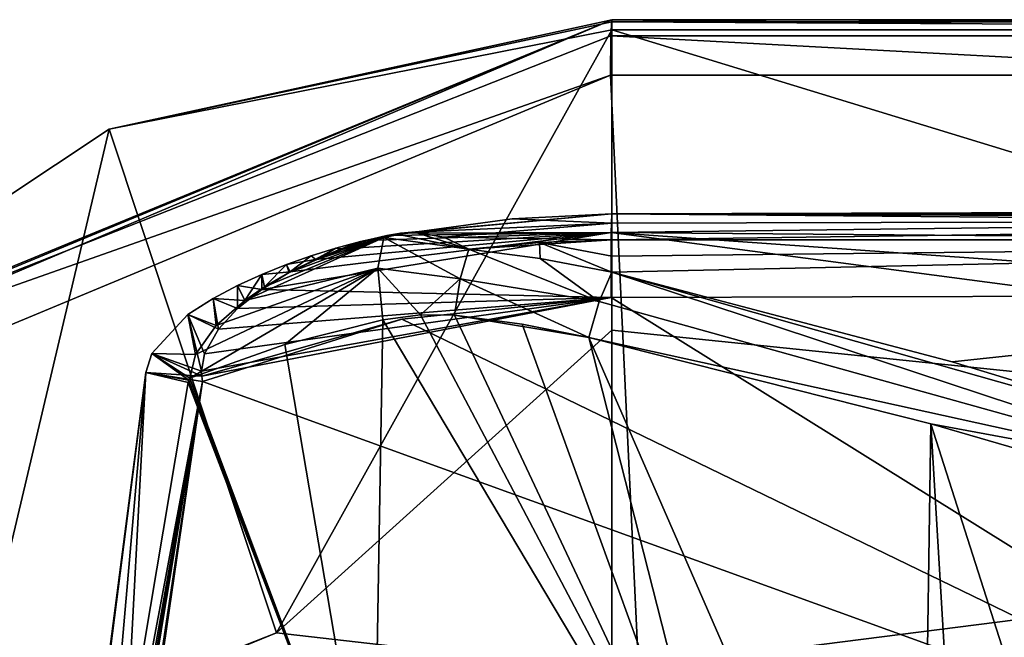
# Model space of a CAD drawing. Header units: millimetres. Extents: x -157 to 24, y -24 to 24.
# Tile 7 of 183: x -145 to -128, y 12 to 22. Entities that reach past the tile are written whole.
import ezdxf

# ---------------------------------------------------------------- set-up
doc = ezdxf.new("R2010")
doc.units = ezdxf.units.MM
doc.header["$LTSCALE"] = 81.481481
for name, color, linetype in [('730', 7, 'CONTINUOUS'), ('732', 7, 'CONTINUOUS'), ('733', 7, 'CONTINUOUS'), ('734', 7, 'CONTINUOUS'), ('735', 7, 'CONTINUOUS'), ('741', 7, 'CONTINUOUS'), ('742', 7, 'CONTINUOUS'), ('743', 7, 'CONTINUOUS'), ('752', 7, 'CONTINUOUS'), ('753', 7, 'CONTINUOUS'), ('758', 7, 'CONTINUOUS'), ('761', 7, 'CONTINUOUS'), ('762', 7, 'CONTINUOUS'), ('781', 7, 'CONTINUOUS'), ('782', 7, 'CONTINUOUS'), ('783', 7, 'CONTINUOUS'), ('784', 7, 'CONTINUOUS'), ('785', 7, 'CONTINUOUS'), ('786', 7, 'CONTINUOUS'), ('787', 7, 'CONTINUOUS'), ('788', 7, 'CONTINUOUS'), ('789', 7, 'CONTINUOUS'), ('790', 7, 'CONTINUOUS'), ('791', 7, 'CONTINUOUS'), ('802', 7, 'CONTINUOUS'), ('803', 7, 'CONTINUOUS')]:
    doc.layers.add(name, color=color, linetype=linetype)

msp = doc.modelspace()

# ---------------------------------------------------------------- linework, layer by layer
at = {"layer": '730', "linetype": 'CONTINUOUS'}
for points in [[(-122.478, 22.5, 118.529), (-110, 22.5, 118.715), (-135, 22.5, 113.775), (-122.478, 22.5, 118.529)], [(-135, 22.5, 113.775), (-110, 22.5, 118.715), (-110, 22.5, 113.776), (-135, 22.5, 113.775)], [(-135, 22.5, 118.266), (-122.478, 22.5, 118.529), (-135, 22.5, 113.775), (-135, 22.5, 118.266)]]:
    msp.add_3dface(points, dxfattribs=at)
at = {"layer": '732', "linetype": 'CONTINUOUS'}
for points in [[(-135, 22.5, 113.775), (-110, 22.5, 113.776), (-110, 22.465, 113.511), (-135, 22.5, 113.775)], [(-135, 22.5, 113.775), (-110, 22.465, 113.511), (-135, 22.466, 113.511), (-135, 22.5, 113.775)], [(-110, 22.465, 113.511), (-110, 22.329, 113.281), (-135, 22.466, 113.511), (-110, 22.465, 113.511)], [(-135, 22.466, 113.511), (-110, 22.329, 113.281), (-135, 22.329, 113.281), (-135, 22.466, 113.511)]]:
    msp.add_3dface(points, dxfattribs=at)
at = {"layer": '733', "linetype": 'CONTINUOUS'}
for points in [[(-150.91, 15.91, 113.772), (-135, 22.5, 113.775), (-150.756, 15.825, 113.283), (-150.91, 15.91, 113.772)], [(-150.756, 15.825, 113.283), (-135, 22.5, 113.775), (-143.485, 20.654, 113.283), (-150.756, 15.825, 113.283)], [(-135, 22.5, 113.775), (-135, 22.466, 113.511), (-143.485, 20.654, 113.283), (-135, 22.5, 113.775)], [(-135, 22.466, 113.511), (-135, 22.329, 113.281), (-143.485, 20.654, 113.283), (-135, 22.466, 113.511)]]:
    msp.add_3dface(points, dxfattribs=at)
at = {"layer": '734', "linetype": 'CONTINUOUS'}
for points in [[(-135, 22.5, 118.266), (-135, 22.5, 113.775), (-150.91, 15.91, 113.772), (-135, 22.5, 118.266)], [(-135, 22.5, 118.266), (-150.91, 15.91, 113.772), (-150.836, 15.983, 118.212), (-135, 22.5, 118.266)]]:
    msp.add_3dface(points, dxfattribs=at)
at = {"layer": '735', "linetype": 'CONTINUOUS'}
for points in [[(-135, 22.5, 118.266), (-150.836, 15.983, 118.212), (-135.016, 22.228, 118.949), (-135, 22.5, 118.266)], [(-135.016, 22.228, 118.949), (-150.836, 15.983, 118.212), (-135.024, 21.563, 119.262), (-135.016, 22.228, 118.949)], [(-135.024, 21.563, 119.262), (-150.836, 15.983, 118.212), (-150.296, 15.203, 119.212), (-135.024, 21.563, 119.262)]]:
    msp.add_3dface(points, dxfattribs=at)
at = {"layer": '741', "linetype": 'CONTINUOUS'}
for points in [[(-110, 22.329, 113.281), (-110, 14.684, 105.827), (-135, 22.329, 113.281), (-110, 22.329, 113.281)], [(-135, 22.329, 113.281), (-110, 14.684, 105.827), (-135, 17.258, 107.839), (-135, 22.329, 113.281)], [(-135, 17.258, 107.839), (-110, 14.684, 105.827), (-134.999, 11.504, 103.877), (-135, 17.258, 107.839)], [(-110, 14.684, 105.827), (-110, 8.036, 102.305), (-134.999, 11.504, 103.877), (-110, 14.684, 105.827)]]:
    msp.add_3dface(points, dxfattribs=at)
at = {"layer": '742', "linetype": 'CONTINUOUS'}
for points in [[(-143.485, 20.654, 113.283), (-135, 22.329, 113.281), (-140.658, 12.149, 105.084), (-143.485, 20.654, 113.283)], [(-135, 22.329, 113.281), (-135, 17.258, 107.839), (-140.658, 12.149, 105.084), (-135, 22.329, 113.281)], [(-150.756, 15.825, 113.283), (-143.485, 20.654, 113.283), (-145.994, 10.048, 106.177), (-150.756, 15.825, 113.283)], [(-145.994, 10.048, 106.177), (-143.485, 20.654, 113.283), (-140.658, 12.149, 105.084), (-145.994, 10.048, 106.177)], [(-135, 17.258, 107.839), (-134.999, 11.504, 103.877), (-140.658, 12.149, 105.084), (-135, 17.258, 107.839)]]:
    msp.add_3dface(points, dxfattribs=at)
at = {"layer": '743', "linetype": 'CONTINUOUS'}
for points in [[(-145.994, 10.048, 106.177), (-140.658, 12.149, 105.084), (-144.785, 10.461, 108.242), (-145.994, 10.048, 106.177)], [(-140.658, 12.149, 105.084), (-134.999, 11.504, 103.877), (-144.785, 10.461, 108.242), (-140.658, 12.149, 105.084)]]:
    msp.add_3dface(points, dxfattribs=at)
at = {"layer": '752', "linetype": 'CONTINUOUS'}
for points in [[(-138.867, 17.432, 113.908), (-132.924, 7.459, 112.135), (-138.229, 17.518, 113.738), (-138.867, 17.432, 113.908)], [(-138.229, 17.518, 113.738), (-132.924, 7.459, 112.135), (-137.655, 17.512, 113.585), (-138.229, 17.518, 113.738)], [(-137.655, 17.512, 113.585), (-132.924, 7.459, 112.135), (-136.515, 17.36, 113.276), (-137.655, 17.512, 113.585)], [(-140.518, 17.019, 114.343), (-139.023, 8.199, 113.783), (-138.867, 17.432, 113.908), (-140.518, 17.019, 114.343)], [(-139.023, 8.199, 113.783), (-132.924, 7.459, 112.135), (-138.867, 17.432, 113.908), (-139.023, 8.199, 113.783)], [(-136.515, 17.36, 113.276), (-132.924, 7.459, 112.135), (-135.386, 17.133, 112.97), (-136.515, 17.36, 113.276)], [(-135.386, 17.133, 112.97), (-132.924, 7.459, 112.135), (-129.787, 4.289, 111.237), (-135.386, 17.133, 112.97)], [(-129.616, 15.675, 111.397), (-135.386, 17.133, 112.97), (-129.787, 4.289, 111.237), (-129.616, 15.675, 111.397)], [(-142.125, 16.448, 114.763), (-139.023, 8.199, 113.783), (-140.518, 17.019, 114.343), (-142.125, 16.448, 114.763)], [(-143.207, 10.084, 114.938), (-139.023, 8.199, 113.783), (-142.149, 16.378, 114.768), (-143.207, 10.084, 114.938)], [(-142.149, 16.378, 114.768), (-139.023, 8.199, 113.783), (-142.14, 16.413, 114.766), (-142.149, 16.378, 114.768)], [(-142.14, 16.413, 114.766), (-139.023, 8.199, 113.783), (-142.125, 16.448, 114.763), (-142.14, 16.413, 114.766)], [(-128.684, 0, 110.864), (-129.616, 15.675, 111.397), (-129.787, 4.289, 111.237), (-128.684, 0, 110.864)], [(-124.386, 14.159, 109.968), (-129.616, 15.675, 111.397), (-124.602, 0, 109.77), (-124.386, 14.159, 109.968)], [(-124.602, 0, 109.77), (-129.616, 15.675, 111.397), (-128.684, 0, 110.864), (-124.602, 0, 109.77)]]:
    msp.add_3dface(points, dxfattribs=at)
at = {"layer": '753', "linetype": 'CONTINUOUS'}
for points in [[(-144.991, 0, 116.269), (-144.982, 0, 115.72), (-142.866, 16.545, 115.852), (-144.991, 0, 116.269)], [(-141.908, 16.395, 116.733), (-144.991, 0, 116.269), (-142.866, 16.545, 115.852), (-141.908, 16.395, 116.733)], [(-144.982, 0, 115.72), (-144.721, 2.275, 115.496), (-142.866, 16.545, 115.852), (-144.982, 0, 115.72)], [(-144.721, 2.275, 115.496), (-143.93, 4.347, 115.028), (-142.866, 16.545, 115.852), (-144.721, 2.275, 115.496)], [(-143.93, 4.347, 115.028), (-143.207, 10.084, 114.938), (-142.866, 16.545, 115.852), (-143.93, 4.347, 115.028)], [(-143.207, 10.084, 114.938), (-142.149, 16.378, 114.768), (-142.866, 16.545, 115.852), (-143.207, 10.084, 114.938)], [(-144.709, 0, 116.739), (-144.991, 0, 116.269), (-141.908, 16.395, 116.733), (-144.709, 0, 116.739)], [(-144.535, 1.612, 116.794), (-144.709, 0, 116.739), (-141.908, 16.395, 116.733), (-144.535, 1.612, 116.794)], [(-143.841, 3.54, 116.996), (-144.535, 1.612, 116.794), (-141.908, 16.395, 116.733), (-143.841, 3.54, 116.996)], [(-143.863, 2.979, 117.002), (-143.841, 3.54, 116.996), (-141.908, 16.395, 116.733), (-143.863, 2.979, 117.002)], [(-143.128, 9.028, 116.925), (-143.863, 2.979, 117.002), (-141.908, 16.395, 116.733), (-143.128, 9.028, 116.925)]]:
    msp.add_3dface(points, dxfattribs=at)
at = {"layer": '758', "linetype": 'CONTINUOUS'}
for points in [[(-135.014, 17.809, 116.77), (-120.001, 8.454, 117.37), (-138.546, 17.443, 116.746), (-135.014, 17.809, 116.77)], [(-126.873, 17.831, 116.822), (-120.001, 8.454, 117.37), (-135.014, 17.809, 116.77), (-126.873, 17.831, 116.822)], [(-120.001, 8.454, 117.37), (-141.908, 16.395, 116.733), (-138.546, 17.443, 116.746), (-120.001, 8.454, 117.37)], [(-143.128, 9.028, 116.925), (-141.908, 16.395, 116.733), (-120.001, 8.454, 117.37), (-143.128, 9.028, 116.925)]]:
    msp.add_3dface(points, dxfattribs=at)
at = {"layer": '761', "linetype": 'CONTINUOUS'}
for points in [[(-135.001, 19.066, 114.517), (-110, 19.129, 114.669), (-135, 19.223, 115.025), (-135.001, 19.066, 114.517)], [(-110, 18.781, 114.068), (-110, 19.129, 114.669), (-135.001, 18.781, 114.068), (-110, 18.781, 114.068)], [(-135.001, 18.781, 114.068), (-110, 19.129, 114.669), (-135.001, 19.066, 114.517), (-135.001, 18.781, 114.068)], [(-110, 19.129, 114.669), (-110, 19.25, 115.353), (-135, 19.223, 115.025), (-110, 19.129, 114.669)], [(-135, 19.223, 115.025), (-110, 19.25, 115.353), (-126.912, 19.246, 115.233), (-135, 19.223, 115.025)]]:
    msp.add_3dface(points, dxfattribs=at)
at = {"layer": '762', "linetype": 'CONTINUOUS'}
for points in [[(-110, 18.781, 114.068), (-135.001, 18.781, 114.068), (-135.001, 18.509, 113.747), (-110, 18.781, 114.068)], [(-129.254, 16.723, 111.799), (-110, 18.781, 114.068), (-135.001, 18.236, 113.431), (-129.254, 16.723, 111.799)], [(-135.001, 18.236, 113.431), (-110, 18.781, 114.068), (-135.001, 18.509, 113.747), (-135.001, 18.236, 113.431)], [(-123.998, 15.121, 110.287), (-110, 18.781, 114.068), (-129.254, 16.723, 111.799), (-123.998, 15.121, 110.287)]]:
    msp.add_3dface(points, dxfattribs=at)
at = {"layer": '781', "linetype": 'CONTINUOUS'}
for points in [[(-124.206, 14.677, 110.035), (-135.001, 18.236, 113.431), (-135.213, 17.743, 113.077), (-124.206, 14.677, 110.035)], [(-123.998, 15.121, 110.287), (-129.254, 16.723, 111.799), (-135.001, 18.236, 113.431), (-123.998, 15.121, 110.287)], [(-123.998, 15.121, 110.287), (-135.001, 18.236, 113.431), (-124.206, 14.677, 110.035), (-123.998, 15.121, 110.287)], [(-135.386, 17.133, 112.97), (-124.206, 14.677, 110.035), (-135.213, 17.743, 113.077), (-135.386, 17.133, 112.97)], [(-135.386, 17.133, 112.97), (-129.616, 15.675, 111.397), (-124.206, 14.677, 110.035), (-135.386, 17.133, 112.97)], [(-129.616, 15.675, 111.397), (-124.386, 14.159, 109.968), (-124.206, 14.677, 110.035), (-129.616, 15.675, 111.397)]]:
    msp.add_3dface(points, dxfattribs=at)
at = {"layer": '782', "linetype": 'CONTINUOUS'}
for points in [[(-137.561, 18.125, 113.708), (-135.213, 17.743, 113.077), (-137.415, 18.624, 114.067), (-137.561, 18.125, 113.708)], [(-137.415, 18.624, 114.067), (-135.213, 17.743, 113.077), (-136.207, 18.471, 113.75), (-137.415, 18.624, 114.067)], [(-135.213, 17.743, 113.077), (-135.001, 18.236, 113.431), (-136.207, 18.471, 113.75), (-135.213, 17.743, 113.077)], [(-137.655, 17.512, 113.585), (-135.386, 17.133, 112.97), (-137.561, 18.125, 113.708), (-137.655, 17.512, 113.585)], [(-135.386, 17.133, 112.97), (-135.213, 17.743, 113.077), (-137.561, 18.125, 113.708), (-135.386, 17.133, 112.97)], [(-137.655, 17.512, 113.585), (-136.515, 17.36, 113.276), (-135.386, 17.133, 112.97), (-137.655, 17.512, 113.585)]]:
    msp.add_3dface(points, dxfattribs=at)
at = {"layer": '783', "linetype": 'CONTINUOUS'}
for points in [[(-138.95, 18.305, 114.253), (-137.561, 18.125, 113.708), (-138.846, 18.825, 115.039), (-138.95, 18.305, 114.253)], [(-138.846, 18.825, 115.039), (-137.415, 18.624, 114.067), (-138.596, 18.873, 114.988), (-138.846, 18.825, 115.039)], [(-137.561, 18.125, 113.708), (-137.415, 18.624, 114.067), (-138.846, 18.825, 115.039), (-137.561, 18.125, 113.708)], [(-138.596, 18.873, 114.988), (-137.415, 18.624, 114.067), (-138.331, 18.913, 114.931), (-138.596, 18.873, 114.988)], [(-138.331, 18.913, 114.931), (-137.415, 18.624, 114.067), (-137.835, 18.827, 114.462), (-138.331, 18.913, 114.931)], [(-138.867, 17.432, 113.908), (-138.229, 17.518, 113.738), (-138.95, 18.305, 114.253), (-138.867, 17.432, 113.908)], [(-138.229, 17.518, 113.738), (-137.561, 18.125, 113.708), (-138.95, 18.305, 114.253), (-138.229, 17.518, 113.738)], [(-138.229, 17.518, 113.738), (-137.655, 17.512, 113.585), (-137.561, 18.125, 113.708), (-138.229, 17.518, 113.738)]]:
    msp.add_3dface(points, dxfattribs=at)
at = {"layer": '784', "linetype": 'CONTINUOUS'}
for points in [[(-138.95, 18.305, 114.253), (-138.846, 18.825, 115.039), (-141.196, 17.761, 114.889), (-138.95, 18.305, 114.253)], [(-141.196, 17.761, 114.889), (-138.846, 18.825, 115.039), (-140.861, 17.992, 114.926), (-141.196, 17.761, 114.889)], [(-140.861, 17.992, 114.926), (-138.846, 18.825, 115.039), (-140.445, 18.232, 114.969), (-140.861, 17.992, 114.926)], [(-140.445, 18.232, 114.969), (-138.846, 18.825, 115.039), (-139.991, 18.448, 115.013), (-140.445, 18.232, 114.969)], [(-139.991, 18.448, 115.013), (-138.846, 18.825, 115.039), (-139.548, 18.621, 115.047), (-139.991, 18.448, 115.013)], [(-139.548, 18.621, 115.047), (-138.846, 18.825, 115.039), (-139.156, 18.746, 115.061), (-139.548, 18.621, 115.047)], [(-142.125, 16.448, 114.763), (-140.518, 17.019, 114.343), (-138.95, 18.305, 114.253), (-142.125, 16.448, 114.763)], [(-142.125, 16.448, 114.763), (-138.95, 18.305, 114.253), (-142.026, 16.849, 114.784), (-142.125, 16.448, 114.763)], [(-142.026, 16.849, 114.784), (-138.95, 18.305, 114.253), (-141.676, 17.335, 114.831), (-142.026, 16.849, 114.784)], [(-141.676, 17.335, 114.831), (-138.95, 18.305, 114.253), (-141.196, 17.761, 114.889), (-141.676, 17.335, 114.831)], [(-140.518, 17.019, 114.343), (-138.867, 17.432, 113.908), (-138.95, 18.305, 114.253), (-140.518, 17.019, 114.343)]]:
    msp.add_3dface(points, dxfattribs=at)
at = {"layer": '785', "linetype": 'CONTINUOUS'}
for points in [[(-139.24, 18.756, 115.269), (-138.846, 18.825, 115.039), (-138.825, 18.848, 115.148), (-139.24, 18.756, 115.269)], [(-139.24, 18.756, 115.269), (-138.825, 18.848, 115.148), (-139.15, 18.77, 115.449), (-139.24, 18.756, 115.269)], [(-139.156, 18.746, 115.061), (-138.846, 18.825, 115.039), (-139.24, 18.756, 115.269), (-139.156, 18.746, 115.061)], [(-139.15, 18.77, 115.449), (-138.825, 18.848, 115.148), (-138.8, 18.859, 115.257), (-139.15, 18.77, 115.449)], [(-140.076, 18.513, 115.409), (-139.991, 18.448, 115.013), (-139.659, 18.643, 115.345), (-140.076, 18.513, 115.409)], [(-140.076, 18.513, 115.409), (-139.659, 18.643, 115.345), (-140.009, 18.453, 115.82), (-140.076, 18.513, 115.409)], [(-140.009, 18.453, 115.82), (-139.659, 18.643, 115.345), (-139.57, 18.631, 115.64), (-140.009, 18.453, 115.82)], [(-139.991, 18.448, 115.013), (-139.548, 18.621, 115.047), (-139.659, 18.643, 115.345), (-139.991, 18.448, 115.013)], [(-139.659, 18.643, 115.345), (-139.548, 18.621, 115.047), (-139.24, 18.756, 115.269), (-139.659, 18.643, 115.345)], [(-139.659, 18.643, 115.345), (-139.24, 18.756, 115.269), (-139.57, 18.631, 115.64), (-139.659, 18.643, 115.345)], [(-139.57, 18.631, 115.64), (-139.24, 18.756, 115.269), (-139.15, 18.77, 115.449), (-139.57, 18.631, 115.64)], [(-139.548, 18.621, 115.047), (-139.156, 18.746, 115.061), (-139.24, 18.756, 115.269), (-139.548, 18.621, 115.047)], [(-140.492, 18.365, 115.468), (-140.445, 18.232, 114.969), (-140.076, 18.513, 115.409), (-140.492, 18.365, 115.468)], [(-140.492, 18.365, 115.468), (-140.076, 18.513, 115.409), (-140.009, 18.453, 115.82), (-140.492, 18.365, 115.468)], [(-140.43, 18.243, 115.992), (-140.492, 18.365, 115.468), (-140.009, 18.453, 115.82), (-140.43, 18.243, 115.992)], [(-140.445, 18.232, 114.969), (-139.991, 18.448, 115.013), (-140.076, 18.513, 115.409), (-140.445, 18.232, 114.969)], [(-140.905, 18.199, 115.524), (-140.861, 17.992, 114.926), (-140.492, 18.365, 115.468), (-140.905, 18.199, 115.524)], [(-140.905, 18.199, 115.524), (-140.492, 18.365, 115.468), (-140.43, 18.243, 115.992), (-140.905, 18.199, 115.524)], [(-140.861, 17.992, 114.926), (-140.445, 18.232, 114.969), (-140.492, 18.365, 115.468), (-140.861, 17.992, 114.926)], [(-141.317, 18.011, 115.579), (-141.196, 17.761, 114.889), (-140.905, 18.199, 115.524), (-141.317, 18.011, 115.579)], [(-141.317, 18.011, 115.579), (-140.905, 18.199, 115.524), (-140.91, 17.945, 116.191), (-141.317, 18.011, 115.579)], [(-141.196, 17.761, 114.889), (-140.861, 17.992, 114.926), (-140.905, 18.199, 115.524), (-141.196, 17.761, 114.889)], [(-140.91, 17.945, 116.191), (-140.905, 18.199, 115.524), (-140.43, 18.243, 115.992), (-140.91, 17.945, 116.191)], [(-141.73, 17.795, 115.635), (-141.196, 17.761, 114.889), (-141.317, 18.011, 115.579), (-141.73, 17.795, 115.635)], [(-141.73, 17.795, 115.635), (-141.317, 18.011, 115.579), (-141.316, 17.622, 116.368), (-141.73, 17.795, 115.635)], [(-141.316, 17.622, 116.368), (-141.317, 18.011, 115.579), (-140.91, 17.945, 116.191), (-141.316, 17.622, 116.368)], [(-142.158, 17.524, 115.695), (-141.676, 17.335, 114.831), (-141.73, 17.795, 115.635), (-142.158, 17.524, 115.695)], [(-142.158, 17.524, 115.695), (-141.73, 17.795, 115.635), (-141.64, 17.274, 116.521), (-142.158, 17.524, 115.695)], [(-141.676, 17.335, 114.831), (-141.196, 17.761, 114.889), (-141.73, 17.795, 115.635), (-141.676, 17.335, 114.831)], [(-141.64, 17.274, 116.521), (-141.73, 17.795, 115.635), (-141.316, 17.622, 116.368), (-141.64, 17.274, 116.521)], [(-142.764, 16.866, 115.796), (-142.026, 16.849, 114.784), (-142.158, 17.524, 115.695), (-142.764, 16.866, 115.796)], [(-142.764, 16.866, 115.796), (-142.158, 17.524, 115.695), (-141.926, 16.568, 116.718), (-142.764, 16.866, 115.796)], [(-142.026, 16.849, 114.784), (-141.676, 17.335, 114.831), (-142.158, 17.524, 115.695), (-142.026, 16.849, 114.784)], [(-141.926, 16.568, 116.718), (-142.158, 17.524, 115.695), (-141.875, 16.862, 116.657), (-141.926, 16.568, 116.718)], [(-141.875, 16.862, 116.657), (-142.158, 17.524, 115.695), (-141.64, 17.274, 116.521), (-141.875, 16.862, 116.657)], [(-142.125, 16.448, 114.763), (-142.026, 16.849, 114.784), (-142.764, 16.866, 115.796), (-142.125, 16.448, 114.763)]]:
    msp.add_3dface(points, dxfattribs=at)
at = {"layer": '786', "linetype": 'CONTINUOUS'}
for points in [[(-142.866, 16.545, 115.852), (-142.14, 16.413, 114.766), (-142.764, 16.866, 115.796), (-142.866, 16.545, 115.852)], [(-142.866, 16.545, 115.852), (-142.764, 16.866, 115.796), (-141.92, 16.482, 116.727), (-142.866, 16.545, 115.852)], [(-142.14, 16.413, 114.766), (-142.125, 16.448, 114.763), (-142.764, 16.866, 115.796), (-142.14, 16.413, 114.766)], [(-142.764, 16.866, 115.796), (-141.926, 16.568, 116.718), (-141.92, 16.482, 116.727), (-142.764, 16.866, 115.796)], [(-142.149, 16.378, 114.768), (-142.14, 16.413, 114.766), (-142.866, 16.545, 115.852), (-142.149, 16.378, 114.768)], [(-141.908, 16.395, 116.733), (-142.866, 16.545, 115.852), (-141.92, 16.482, 116.727), (-141.908, 16.395, 116.733)]]:
    msp.add_3dface(points, dxfattribs=at)
at = {"layer": '787', "linetype": 'CONTINUOUS'}
for points in [[(-138.331, 18.913, 114.931), (-135, 19.223, 115.025), (-138.559, 18.898, 115.089), (-138.331, 18.913, 114.931)], [(-138.559, 18.898, 115.089), (-135, 19.223, 115.025), (-135.011, 18.909, 116.216), (-138.559, 18.898, 115.089)], [(-135, 19.223, 115.025), (-138.331, 18.913, 114.931), (-136.682, 19.139, 114.971), (-135, 19.223, 115.025)], [(-135.014, 17.809, 116.77), (-140.91, 17.945, 116.191), (-135.011, 18.909, 116.216), (-135.014, 17.809, 116.77)], [(-140.91, 17.945, 116.191), (-140.43, 18.243, 115.992), (-135.011, 18.909, 116.216), (-140.91, 17.945, 116.191)], [(-140.43, 18.243, 115.992), (-140.009, 18.453, 115.82), (-135.011, 18.909, 116.216), (-140.43, 18.243, 115.992)], [(-140.009, 18.453, 115.82), (-139.57, 18.631, 115.64), (-135.011, 18.909, 116.216), (-140.009, 18.453, 115.82)], [(-139.57, 18.631, 115.64), (-139.15, 18.77, 115.449), (-135.011, 18.909, 116.216), (-139.57, 18.631, 115.64)], [(-139.15, 18.77, 115.449), (-138.8, 18.859, 115.257), (-135.011, 18.909, 116.216), (-139.15, 18.77, 115.449)], [(-138.8, 18.859, 115.257), (-138.559, 18.898, 115.089), (-135.011, 18.909, 116.216), (-138.8, 18.859, 115.257)], [(-135.014, 17.809, 116.77), (-141.926, 16.568, 116.718), (-141.875, 16.862, 116.657), (-135.014, 17.809, 116.77)], [(-141.926, 16.568, 116.718), (-135.014, 17.809, 116.77), (-141.92, 16.482, 116.727), (-141.926, 16.568, 116.718)], [(-135.014, 17.809, 116.77), (-138.546, 17.443, 116.746), (-141.92, 16.482, 116.727), (-135.014, 17.809, 116.77)], [(-135.014, 17.809, 116.77), (-141.875, 16.862, 116.657), (-141.64, 17.274, 116.521), (-135.014, 17.809, 116.77)], [(-135.014, 17.809, 116.77), (-141.64, 17.274, 116.521), (-141.316, 17.622, 116.368), (-135.014, 17.809, 116.77)], [(-135.014, 17.809, 116.77), (-141.316, 17.622, 116.368), (-140.91, 17.945, 116.191), (-135.014, 17.809, 116.77)], [(-138.546, 17.443, 116.746), (-141.908, 16.395, 116.733), (-141.92, 16.482, 116.727), (-138.546, 17.443, 116.746)]]:
    msp.add_3dface(points, dxfattribs=at)
at = {"layer": '788', "linetype": 'CONTINUOUS'}
for points in [[(-138.331, 18.913, 114.931), (-135.001, 19.066, 114.517), (-136.682, 19.139, 114.971), (-138.331, 18.913, 114.931)], [(-135.001, 19.066, 114.517), (-135, 19.223, 115.025), (-136.682, 19.139, 114.971), (-135.001, 19.066, 114.517)], [(-135.001, 19.066, 114.517), (-138.331, 18.913, 114.931), (-137.835, 18.827, 114.462), (-135.001, 19.066, 114.517)], [(-135.001, 18.781, 114.068), (-135.001, 19.066, 114.517), (-137.835, 18.827, 114.462), (-135.001, 18.781, 114.068)], [(-137.415, 18.624, 114.067), (-135.001, 18.781, 114.068), (-137.835, 18.827, 114.462), (-137.415, 18.624, 114.067)], [(-135.001, 18.781, 114.068), (-137.415, 18.624, 114.067), (-136.221, 18.741, 114.068), (-135.001, 18.781, 114.068)]]:
    msp.add_3dface(points, dxfattribs=at)
at = {"layer": '789', "linetype": 'CONTINUOUS'}
for points in [[(-135.001, 18.509, 113.747), (-135.001, 18.781, 114.068), (-136.221, 18.741, 114.068), (-135.001, 18.509, 113.747)], [(-137.415, 18.624, 114.067), (-136.207, 18.471, 113.75), (-136.221, 18.741, 114.068), (-137.415, 18.624, 114.067)], [(-135.001, 18.236, 113.431), (-135.001, 18.509, 113.747), (-136.221, 18.741, 114.068), (-135.001, 18.236, 113.431)], [(-136.207, 18.471, 113.75), (-135.001, 18.236, 113.431), (-136.221, 18.741, 114.068), (-136.207, 18.471, 113.75)]]:
    msp.add_3dface(points, dxfattribs=at)
at = {"layer": '790', "linetype": 'CONTINUOUS'}
for points in [[(-138.846, 18.825, 115.039), (-138.596, 18.873, 114.988), (-138.825, 18.848, 115.148), (-138.846, 18.825, 115.039)], [(-138.825, 18.848, 115.148), (-138.596, 18.873, 114.988), (-138.8, 18.859, 115.257), (-138.825, 18.848, 115.148)], [(-138.8, 18.859, 115.257), (-138.596, 18.873, 114.988), (-138.559, 18.898, 115.089), (-138.8, 18.859, 115.257)], [(-138.596, 18.873, 114.988), (-138.331, 18.913, 114.931), (-138.559, 18.898, 115.089), (-138.596, 18.873, 114.988)]]:
    msp.add_3dface(points, dxfattribs=at)
at = {"layer": '791', "linetype": 'CONTINUOUS'}
for points in [[(-135, 19.223, 115.025), (-120.002, 19.096, 116.014), (-135.011, 18.909, 116.216), (-135, 19.223, 115.025)], [(-119.742, 19.25, 115.351), (-119.758, 19.25, 115.353), (-135, 19.223, 115.025), (-119.742, 19.25, 115.351)], [(-119.742, 19.25, 115.351), (-135, 19.223, 115.025), (-126.912, 19.246, 115.233), (-119.742, 19.25, 115.351)], [(-119.758, 19.25, 115.353), (-119.775, 19.25, 115.354), (-135, 19.223, 115.025), (-119.758, 19.25, 115.353)], [(-119.775, 19.25, 115.354), (-119.992, 19.249, 115.406), (-135, 19.223, 115.025), (-119.775, 19.25, 115.354)], [(-119.992, 19.249, 115.406), (-120, 19.222, 115.639), (-135, 19.223, 115.025), (-119.992, 19.249, 115.406)], [(-120, 19.222, 115.639), (-120.002, 19.096, 116.014), (-135, 19.223, 115.025), (-120, 19.222, 115.639)], [(-120.002, 19.096, 116.014), (-120.003, 18.781, 116.441), (-135.011, 18.909, 116.216), (-120.002, 19.096, 116.014)], [(-126.873, 17.831, 116.822), (-135.014, 17.809, 116.77), (-135.011, 18.909, 116.216), (-126.873, 17.831, 116.822)], [(-120, 17.844, 116.849), (-126.873, 17.831, 116.822), (-135.011, 18.909, 116.216), (-120, 17.844, 116.849)], [(-120.003, 18.781, 116.441), (-120, 17.844, 116.849), (-135.011, 18.909, 116.216), (-120.003, 18.781, 116.441)]]:
    msp.add_3dface(points, dxfattribs=at)
at = {"layer": '802', "linetype": 'CONTINUOUS'}
for points in [[(-135.024, 21.563, 119.262), (-150.296, 15.203, 119.212), (-134.006, 0, 120.23), (-135.024, 21.563, 119.262)], [(-135.024, 21.563, 119.262), (-134.006, 0, 120.23), (-122.666, 21.563, 119.523), (-135.024, 21.563, 119.262)], [(-134.006, 0, 120.23), (-110, 0, 120.655), (-122.666, 21.563, 119.523), (-134.006, 0, 120.23)], [(-150.296, 15.203, 119.212), (-154.876, 8.321, 119.415), (-134.006, 0, 120.23), (-150.296, 15.203, 119.212)]]:
    msp.add_3dface(points, dxfattribs=at)
at = {"layer": '803', "linetype": 'CONTINUOUS'}
for points in [[(-110, 22.23, 119.397), (-135, 22.5, 118.266), (-135.016, 22.228, 118.949), (-110, 22.23, 119.397)], [(-110, 22.5, 118.715), (-122.478, 22.5, 118.529), (-135, 22.5, 118.266), (-110, 22.5, 118.715)], [(-110, 22.5, 118.715), (-135, 22.5, 118.266), (-110, 22.23, 119.397), (-110, 22.5, 118.715)], [(-135.016, 22.228, 118.949), (-135.024, 21.563, 119.262), (-122.666, 21.563, 119.523), (-135.016, 22.228, 118.949)], [(-110, 22.23, 119.397), (-135.016, 22.228, 118.949), (-122.666, 21.563, 119.523), (-110, 22.23, 119.397)]]:
    msp.add_3dface(points, dxfattribs=at)

doc.saveas('drawing.dxf')
